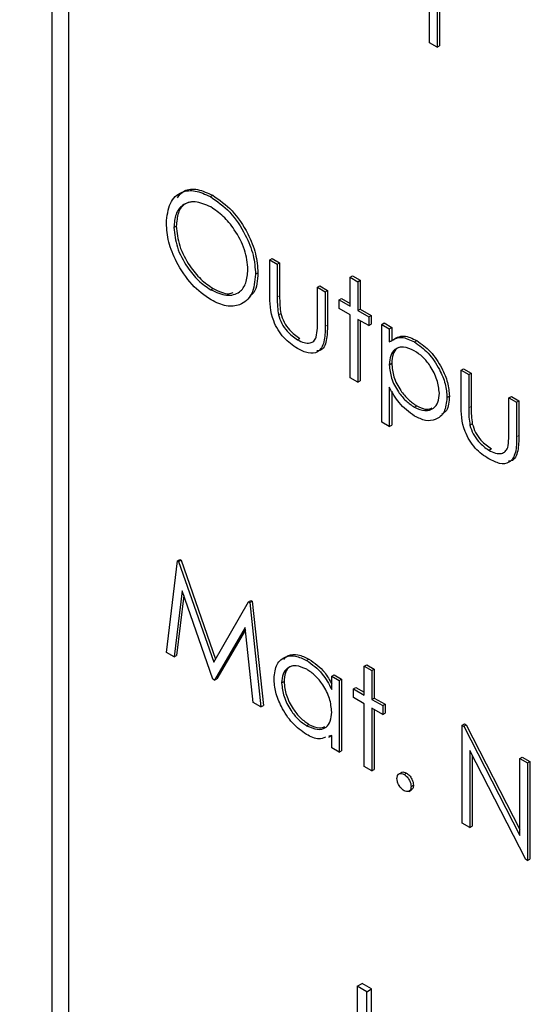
# Paper-space layout 'Blatt2' of a CAD drawing. Header units: millimetres. Extents: x 5 to 418, y 2 to 292.
# Tile 25 of 84: x 88.77 to 91.84, y 195.21 to 201.12. Entities that reach past the tile are written whole.
import ezdxf

# ---------------------------------------------------------------- set-up
doc = ezdxf.new("R2010")
doc.units = ezdxf.units.MM

psp = doc.layouts.new('Blatt2')

# ---------------------------------------------------------------- linework, layer by layer
at = {"color": 7, "linetype": 'Continuous', "lineweight": 25}
for p, q in [((88.9666, 206.2722), (88.9666, 193.0442)), ((89.0675, 206.1672), (89.0675, 193.1025)), ((91.2339, 200.9813), (91.2339, 201.3581)), ((91.2796, 201.3317), (91.2796, 200.9549)), ((91.2938, 201.3236), (91.2938, 200.963)), ((91.2796, 200.9549), (91.2339, 200.9813)), ((91.2796, 200.9549), (91.2938, 200.963)), ((89.9187, 200.0572), (89.9329, 200.0653)), ((89.7001, 199.872), (89.7142, 199.8802)), ((90.2745, 199.6785), (90.2886, 199.6866)), ((90.2745, 199.6785), (90.3201, 199.6521)), ((90.2745, 199.4732), (90.2745, 199.6785)), ((90.2886, 199.6866), (90.3343, 199.6603)), ((90.3201, 199.6521), (90.3343, 199.6603)), ((90.3201, 199.6521), (90.3201, 199.4528)), ((90.3343, 199.6603), (90.3343, 199.461)), ((90.1896, 199.592), (90.2037, 199.6002)), ((90.7575, 199.573), (90.7716, 199.5812)), ((90.7716, 199.5812), (90.8173, 199.5548)), ((90.5616, 199.5127), (90.5758, 199.5208)), ((90.5758, 199.5208), (90.6215, 199.4945)), ((90.7575, 199.573), (90.8032, 199.5466)), ((90.7575, 199.3996), (90.7575, 199.573)), ((90.8032, 199.5466), (90.8173, 199.5548)), ((90.8032, 199.5466), (90.8032, 199.3733)), ((90.8173, 199.5548), (90.8173, 199.3814)), ((89.921, 199.4981), (89.9351, 199.5063)), ((90.5616, 199.3134), (90.5616, 199.5127)), ((90.5616, 199.5127), (90.6073, 199.4863)), ((90.6073, 199.4863), (90.6215, 199.4945)), ((90.6073, 199.4863), (90.6073, 199.2771)), ((90.6215, 199.4945), (90.6215, 199.2853)), ((90.6922, 199.4373), (90.7063, 199.4455)), ((90.6922, 199.3846), (90.6922, 199.4373)), ((90.6922, 199.4373), (90.7575, 199.3996)), ((90.7063, 199.4455), (90.7575, 199.416)), ((90.3274, 199.3482), (90.3415, 199.3563)), ((90.7575, 199.3469), (90.6922, 199.3846)), ((90.7575, 198.97), (90.7575, 199.3469)), ((90.8032, 199.3733), (90.8173, 199.3814)), ((90.8032, 199.3733), (90.8684, 199.3356)), ((90.8173, 199.3814), (90.8826, 199.3437)), ((90.8684, 199.3356), (90.8826, 199.3437)), ((90.8826, 199.3437), (90.8826, 199.291)), ((90.8684, 199.2828), (90.8032, 199.3205)), ((90.8032, 199.3205), (90.8032, 198.9436)), ((90.8173, 199.3123), (90.8173, 198.9518)), ((90.8684, 199.3356), (90.8684, 199.2828)), ((90.8684, 199.2828), (90.8826, 199.291)), ((90.9468, 199.2904), (90.9609, 199.2985)), ((90.9468, 199.2904), (90.9924, 199.264)), ((90.9468, 198.7024), (90.9468, 199.2904)), ((90.9609, 199.2985), (91.0066, 199.2721)), ((90.9924, 199.264), (91.0066, 199.2721)), ((90.9924, 199.264), (90.9924, 199.1845)), ((91.0066, 199.2721), (91.0066, 199.1927)), ((90.4416, 199.1976), (90.4558, 199.2057)), ((91.1428, 199.1847), (91.1569, 199.1929)), ((90.9924, 199.0482), (91.0066, 199.0564)), ((91.4232, 199.0153), (91.4374, 199.0235)), ((91.4232, 199.0153), (91.4689, 198.9889)), ((91.4232, 198.81), (91.4232, 199.0153)), ((91.4374, 199.0235), (91.4831, 198.9971)), ((91.4689, 198.9889), (91.4831, 198.9971)), ((91.4689, 198.9889), (91.4689, 198.7896)), ((91.4831, 198.9971), (91.4831, 198.7978)), ((90.8032, 198.9436), (90.7575, 198.97)), ((90.8032, 198.9436), (90.8173, 198.9518)), ((90.9924, 198.9122), (90.9924, 198.6761)), ((91.0066, 198.89), (91.0066, 198.6842)), ((91.3384, 198.8506), (91.3525, 198.8588)), ((91.7104, 198.8495), (91.7246, 198.8577)), ((91.7104, 198.6502), (91.7104, 198.8495)), ((91.7104, 198.8495), (91.7561, 198.8231)), ((91.7246, 198.8577), (91.7703, 198.8313)), ((91.7561, 198.8231), (91.7703, 198.8313)), ((91.7561, 198.8231), (91.7561, 198.614)), ((91.7703, 198.8313), (91.7703, 198.6221)), ((91.1431, 198.7926), (91.1572, 198.8008)), ((90.9924, 198.6761), (90.9468, 198.7024)), ((91.4762, 198.685), (91.4903, 198.6932)), ((90.9924, 198.6761), (91.0066, 198.6842)), ((91.5904, 198.5344), (91.6045, 198.5426)), ((89.6544, 197.3205), (89.7216, 197.8696)), ((89.7216, 197.8696), (89.7357, 197.8778)), ((89.7216, 197.8696), (89.7281, 197.8658)), ((89.7281, 197.8658), (89.7423, 197.874)), ((89.7281, 197.8658), (89.9383, 197.2621)), ((89.7357, 197.8778), (89.7423, 197.874)), ((89.7423, 197.874), (89.9489, 197.2804)), ((89.749, 197.6898), (89.7004, 197.2939)), ((89.9335, 197.1593), (89.749, 197.6898)), ((89.7587, 197.6619), (89.7145, 197.3021)), ((89.9383, 197.2621), (90.148, 197.6234)), ((90.148, 197.6234), (90.1621, 197.6316)), ((90.148, 197.6234), (90.1546, 197.6196)), ((90.1546, 197.6196), (90.1688, 197.6278)), ((90.1621, 197.6316), (90.1688, 197.6278)), ((90.1688, 197.6278), (90.2364, 197.0008)), ((90.1546, 197.6196), (90.2222, 196.9927)), ((90.1276, 197.4703), (89.9438, 197.1534)), ((90.1291, 197.4567), (89.958, 197.1616)), ((90.1763, 197.0192), (90.1276, 197.4703)), ((89.7004, 197.2939), (89.6544, 197.3205)), ((89.7004, 197.2939), (89.7145, 197.3021)), ((90.496, 197.2718), (90.5101, 197.28)), ((90.8423, 197.2377), (90.8565, 197.2459)), ((90.8423, 197.2377), (90.888, 197.2113)), ((90.8423, 197.0643), (90.8423, 197.2377)), ((90.8565, 197.2459), (90.9021, 197.2195)), ((90.888, 197.2113), (90.9021, 197.2195)), ((90.888, 197.2113), (90.888, 197.038)), ((90.9021, 197.2195), (90.9021, 197.0461)), ((89.9438, 197.1534), (89.9335, 197.1593)), ((89.9438, 197.1534), (89.958, 197.1616)), ((90.6465, 197.1774), (90.6606, 197.1855)), ((90.6465, 197.0979), (90.6465, 197.1774)), ((90.6465, 197.1774), (90.6922, 197.151)), ((90.6606, 197.1855), (90.7063, 197.1592)), ((90.6922, 197.151), (90.7063, 197.1592)), ((90.6922, 197.151), (90.6922, 196.7214)), ((90.7063, 197.1592), (90.7063, 196.7295)), ((90.3463, 197.1365), (90.3604, 197.1446)), ((90.777, 197.102), (90.7912, 197.1102)), ((90.777, 197.0493), (90.777, 197.102)), ((90.777, 197.102), (90.8423, 197.0643)), ((90.7912, 197.1102), (90.8423, 197.0807)), ((90.8423, 197.0116), (90.777, 197.0493)), ((90.888, 197.038), (90.9021, 197.0461)), ((90.888, 197.038), (90.9533, 197.0003)), ((90.9021, 197.0461), (90.9674, 197.0084)), ((90.2222, 196.9927), (90.1763, 197.0192)), ((90.2222, 196.9927), (90.2364, 197.0008)), ((90.8423, 196.6347), (90.8423, 197.0116)), ((90.9533, 196.9475), (90.888, 196.9852)), ((90.888, 196.9852), (90.888, 196.6083)), ((90.9021, 196.977), (90.9021, 196.6165)), ((90.9533, 197.0003), (90.9674, 197.0084)), ((90.9533, 197.0003), (90.9533, 196.9475)), ((90.9674, 197.0084), (90.9674, 196.9557)), ((90.9533, 196.9475), (90.9674, 196.9557)), ((90.4962, 196.8798), (90.5103, 196.8879)), ((91.4298, 196.8835), (91.4439, 196.8917)), ((91.4298, 196.2956), (91.4298, 196.8835)), ((91.4298, 196.8835), (91.4393, 196.878)), ((91.4393, 196.878), (91.4535, 196.8861)), ((91.4393, 196.878), (91.7757, 196.2211)), ((91.4439, 196.8917), (91.4535, 196.8861)), ((91.4535, 196.8861), (91.7757, 196.2569)), ((90.6465, 196.8221), (90.6284, 196.817)), ((90.6291, 196.8105), (90.6465, 196.8205)), ((90.6465, 196.7477), (90.6465, 196.8221)), ((90.6922, 196.7214), (90.6465, 196.7477)), ((90.6922, 196.7214), (90.7063, 196.7295)), ((91.811, 196.0755), (91.4754, 196.7309)), ((91.4754, 196.7309), (91.4754, 196.2692)), ((91.4896, 196.7032), (91.4896, 196.2774)), ((91.7757, 196.6838), (91.7898, 196.692)), ((91.7757, 196.2211), (91.7757, 196.6838)), ((91.7757, 196.6838), (91.8214, 196.6574)), ((91.7898, 196.692), (91.8355, 196.6656)), ((90.888, 196.6083), (90.8423, 196.6347)), ((91.8214, 196.6574), (91.8355, 196.6656)), ((91.8214, 196.6574), (91.8214, 196.0695)), ((91.8355, 196.6656), (91.8355, 196.0777)), ((90.888, 196.6083), (90.9021, 196.6165)), ((91.0665, 196.5999), (91.0488, 196.5897)), ((91.0806, 196.5876), (91.0947, 196.5958)), ((91.123, 196.5141), (91.1371, 196.5223)), ((91.1086, 196.4856), (91.1262, 196.4958)), ((91.4754, 196.2692), (91.4298, 196.2956)), ((91.4754, 196.2692), (91.4896, 196.2774)), ((91.8214, 196.0695), (91.811, 196.0755)), ((91.8214, 196.0695), (91.8355, 196.0777)), ((90.8001, 195.3151), (90.8284, 195.3315)), ((90.885, 195.2988), (90.8284, 195.3315)), ((90.8567, 195.2825), (90.8001, 195.3151)), ((90.8001, 195.3151), (90.8001, 194.3353)), ((90.8567, 195.2825), (90.885, 195.2988)), ((90.8567, 194.3026), (90.8567, 195.2825)), ((90.885, 194.319), (90.885, 195.2988))]:
    psp.add_line(p, q, dxfattribs=at)
at = {"color": 7, "linetype": 'Continuous', "lineweight": 18}
for p, q in [((90.3201, 199.4528), (90.3343, 199.461)), ((90.6073, 199.2771), (90.6215, 199.2853)), ((91.4689, 198.7896), (91.4831, 198.7978)), ((91.7561, 198.614), (91.7703, 198.6221))]:
    psp.add_line(p, q, dxfattribs=at)
for centre, major_axis, ratio, start_param, end_param in [((365.4312, 366.6879), (379.9846, 5.8274), 0.587244, 3.834585, 4.001386), ((365.4312, 355.2005), (379.9866, -5.634), 0.567146, 3.873355, 3.997444), ((365.4164, 367.659), (378.7845, 5.8277), 0.587275, 3.871004, 3.964908)]:
    psp.add_ellipse(centre, major_axis=major_axis, ratio=ratio, start_param=start_param, end_param=end_param, dxfattribs=at)
at = {"color": 7, "linetype": 'Continuous', "lineweight": 25}
for points, knots in [([(80.7494, 215.0294), (81.5576, 214.5051), (83.9014, 212.9848), (87.8525, 210.5044), (92.6317, 207.6048), (97.5029, 204.7552), (102.4626, 201.9553), (107.5106, 199.2071), (111.3984, 197.1627), (113.6013, 196.0337), (114.0739, 195.7914)], [0, 0, 0, 0, 0.0774167, 0.2244859, 0.3715556, 0.5186246, 0.6656928, 0.8127599, 0.959826, 1, 1, 1, 1]), ([(89.6544, 199.8982), (89.6591, 199.9408), (89.6685, 200.0261), (89.7382, 200.0892), (89.8261, 200.1), (89.8879, 200.0714), (89.9187, 200.0572)], [0, 0, 0, 0, 0.279731, 0.5593268, 0.7796805, 1, 1, 1, 1]), ([(89.7204, 200.051), (89.7332, 200.0667), (89.7627, 200.1029), (89.8411, 200.1071), (89.9023, 200.0792), (89.9329, 200.0653)], [0, 0, 0, 0, 0.2774234, 0.6387397, 1, 1, 1, 1]), ([(89.9187, 200.0572), (89.9586, 200.0293), (90.0384, 199.9736), (90.1276, 199.8387), (90.1817, 199.705), (90.187, 199.6297), (90.1896, 199.592)], [0, 0, 0, 0, 0.279767, 0.559358, 0.779571, 1, 1, 1, 1]), ([(89.9329, 200.0653), (89.9728, 200.0375), (90.0525, 199.9818), (90.1417, 199.8468), (90.1959, 199.7132), (90.2011, 199.6379), (90.2037, 199.6002)], [0, 0, 0, 0, 0.279767, 0.559358, 0.779571, 1, 1, 1, 1]), ([(89.921, 199.9956), (89.8888, 200.0093), (89.8245, 200.0368), (89.751, 200.0138), (89.707, 199.9559), (89.7024, 199.9), (89.7001, 199.872)], [0, 0, 0, 0, 0.279627, 0.55935, 0.77963, 1, 1, 1, 1]), ([(89.8175, 200.0271), (89.7987, 200.0243), (89.7585, 200.0183), (89.7215, 199.9631), (89.7166, 199.9078), (89.7142, 199.8802)], [0, 0, 0, 0, 0.303416, 0.651638, 1, 1, 1, 1]), ([(90.1439, 199.6185), (90.14, 199.6581), (90.1322, 199.7372), (90.0702, 199.854), (89.9969, 199.9431), (89.9463, 199.9781), (89.921, 199.9956)], [0, 0, 0, 0, 0.279468, 0.55887, 0.779516, 1, 1, 1, 1]), ([(89.9228, 199.4368), (89.8834, 199.4646), (89.8045, 199.5202), (89.7167, 199.654), (89.6626, 199.7861), (89.6571, 199.8608), (89.6544, 199.8982)], [0, 0, 0, 0, 0.279663, 0.559354, 0.779636, 1, 1, 1, 1]), ([(89.7001, 199.872), (89.704, 199.8327), (89.7118, 199.7541), (89.7733, 199.6387), (89.8454, 199.5489), (89.8958, 199.5151), (89.921, 199.4981)], [0, 0, 0, 0, 0.279416, 0.559077, 0.779478, 1, 1, 1, 1]), ([(89.7142, 199.8802), (89.7181, 199.8409), (89.7259, 199.7623), (89.7874, 199.6468), (89.8596, 199.5571), (89.9099, 199.5232), (89.9351, 199.5063)], [0, 0, 0, 0, 0.279416, 0.559077, 0.779478, 1, 1, 1, 1]), ([(89.921, 199.4981), (89.9533, 199.4837), (90.0179, 199.4549), (90.0928, 199.4761), (90.1369, 199.5344), (90.1416, 199.5905), (90.1439, 199.6185)], [0, 0, 0, 0, 0.27983, 0.559389, 0.779654, 1, 1, 1, 1]), ([(90.1896, 199.592), (90.1851, 199.549), (90.1762, 199.4629), (90.1037, 199.4036), (90.0159, 199.3922), (89.9538, 199.4219), (89.9228, 199.4368)], [0, 0, 0, 0, 0.27963, 0.559343, 0.779597, 1, 1, 1, 1]), ([(90.2037, 199.6002), (90.2014, 199.5544), (90.1983, 199.4914), (90.1624, 199.4648), (90.1526, 199.4575)], [0, 0, 0, 0, 0.727298, 1, 1, 1, 1]), ([(89.9351, 199.5063), (89.9686, 199.489), (90.0135, 199.4659), (90.0474, 199.4779), (90.0561, 199.481)], [0, 0, 0, 0, 0.744695, 1, 1, 1, 1]), ([(90.4412, 199.145), (90.4129, 199.164), (90.3565, 199.2017), (90.2773, 199.3333), (90.2755, 199.4201), (90.2745, 199.4732)], [0, 0, 0, 0, 0.28097, 0.559785, 1, 1, 1, 1]), ([(90.3343, 199.461), (90.3342, 199.4421), (90.3342, 199.4084), (90.3393, 199.3722), (90.3415, 199.3563)], [0, 0, 0, 0, 0.5603768, 1, 1, 1, 1]), ([(90.3201, 199.4528), (90.3201, 199.4339), (90.32, 199.4002), (90.3251, 199.3641), (90.3274, 199.3482)], [0, 0, 0, 0, 0.5603768, 1, 1, 1, 1]), ([(90.3274, 199.3482), (90.333, 199.3305), (90.3442, 199.2952), (90.3852, 199.2372), (90.4202, 199.2126), (90.4416, 199.1976)], [0, 0, 0, 0, 0.280117, 0.560544, 1, 1, 1, 1]), ([(90.3415, 199.3563), (90.3471, 199.3387), (90.3584, 199.3034), (90.3993, 199.2454), (90.4344, 199.2208), (90.4558, 199.2057)], [0, 0, 0, 0, 0.280117, 0.560544, 1, 1, 1, 1]), ([(90.5541, 199.2131), (90.5569, 199.2309), (90.5619, 199.2627), (90.5617, 199.2979), (90.5616, 199.3134)], [0, 0, 0, 0, 0.559371, 1, 1, 1, 1]), ([(90.6215, 199.2853), (90.6207, 199.2542), (90.6193, 199.1924), (90.5941, 199.133), (90.5639, 199.1316), (90.5579, 199.1313)], [0, 0, 0, 0, 0.448451, 0.891556, 1, 1, 1, 1]), ([(90.6073, 199.2771), (90.6069, 199.2453), (90.6061, 199.1819), (90.5703, 199.1188), (90.5066, 199.112), (90.463, 199.134), (90.4412, 199.145)], [0, 0, 0, 0, 0.281501, 0.559646, 0.779298, 1, 1, 1, 1]), ([(91.0066, 199.1927), (91.0297, 199.2075), (91.0712, 199.234), (91.1307, 199.2055), (91.1569, 199.1929)], [0, 0, 0, 0, 0.558418, 1, 1, 1, 1]), ([(90.4416, 199.1976), (90.4548, 199.1908), (90.4813, 199.1773), (90.5152, 199.1762), (90.5409, 199.1879), (90.5497, 199.2047), (90.5541, 199.2131)], [0, 0, 0, 0, 0.28027, 0.560007, 0.780074, 1, 1, 1, 1]), ([(90.9924, 199.1845), (91.0156, 199.1993), (91.0571, 199.2258), (91.1165, 199.1973), (91.1428, 199.1847)], [0, 0, 0, 0, 0.558418, 1, 1, 1, 1]), ([(91.1428, 199.1847), (91.1713, 199.1645), (91.2284, 199.124), (91.292, 199.0275), (91.3322, 198.9319), (91.3363, 198.8777), (91.3384, 198.8506)], [0, 0, 0, 0, 0.279627, 0.559432, 0.779703, 1, 1, 1, 1]), ([(91.1569, 199.1929), (91.1855, 199.1727), (91.2425, 199.1322), (91.3062, 199.0357), (91.3463, 198.9401), (91.3505, 198.8859), (91.3525, 198.8588)], [0, 0, 0, 0, 0.279627, 0.559432, 0.779703, 1, 1, 1, 1]), ([(91.1424, 199.1322), (91.1203, 199.1422), (91.0763, 199.1622), (91.0266, 199.1452), (90.9967, 199.1057), (90.9939, 199.0674), (90.9924, 199.0482)], [0, 0, 0, 0, 0.279747, 0.559315, 0.779515, 1, 1, 1, 1]), ([(91.0636, 199.1538), (91.0555, 199.1522), (91.033, 199.1479), (91.0113, 199.1129), (91.0082, 199.0752), (91.0066, 199.0564)], [0, 0, 0, 0, 0.219851, 0.609672, 1, 1, 1, 1]), ([(91.2927, 198.8764), (91.2897, 198.9033), (91.2836, 198.957), (91.2434, 199.0362), (91.1937, 199.0971), (91.1595, 199.1205), (91.1424, 199.1322)], [0, 0, 0, 0, 0.279387, 0.559092, 0.779508, 1, 1, 1, 1]), ([(90.9924, 199.0482), (90.9949, 199.0214), (90.9997, 198.9679), (91.0414, 198.8882), (91.0915, 198.8281), (91.1259, 198.8044), (91.1431, 198.7926)], [0, 0, 0, 0, 0.279654, 0.558875, 0.779455, 1, 1, 1, 1]), ([(91.0066, 199.0564), (91.009, 199.0296), (91.0139, 198.976), (91.0555, 198.8964), (91.1057, 198.8362), (91.14, 198.8126), (91.1572, 198.8008)], [0, 0, 0, 0, 0.279654, 0.558875, 0.779455, 1, 1, 1, 1]), ([(91.1442, 198.7392), (91.1111, 198.7634), (91.0518, 198.8068), (91.0106, 198.8799), (90.9924, 198.9122)], [0, 0, 0, 0, 0.558466, 1, 1, 1, 1]), ([(91.1431, 198.7926), (91.1648, 198.7832), (91.2084, 198.7644), (91.2573, 198.7817), (91.2869, 198.8206), (91.2908, 198.8578), (91.2927, 198.8764)], [0, 0, 0, 0, 0.2796281, 0.5592472, 0.779775, 1, 1, 1, 1]), ([(91.3384, 198.8506), (91.3351, 198.8195), (91.3284, 198.7572), (91.2752, 198.7152), (91.2117, 198.707), (91.1667, 198.7285), (91.1442, 198.7392)], [0, 0, 0, 0, 0.27954, 0.559273, 0.779559, 1, 1, 1, 1]), ([(91.3525, 198.8588), (91.3504, 198.8261), (91.3471, 198.7764), (91.3175, 198.7561), (91.3074, 198.7492)], [0, 0, 0, 0, 0.658028, 1, 1, 1, 1]), ([(91.59, 198.4819), (91.5617, 198.5008), (91.5052, 198.5385), (91.4261, 198.6702), (91.4243, 198.7569), (91.4232, 198.81)], [0, 0, 0, 0, 0.28097, 0.559785, 1, 1, 1, 1]), ([(91.1572, 198.8008), (91.1796, 198.79), (91.2139, 198.7735), (91.2392, 198.7849), (91.248, 198.7888)], [0, 0, 0, 0, 0.650568, 1, 1, 1, 1]), ([(91.4689, 198.7896), (91.4689, 198.7708), (91.4688, 198.7371), (91.4739, 198.7009), (91.4762, 198.685)], [0, 0, 0, 0, 0.5603768, 1, 1, 1, 1]), ([(91.4831, 198.7978), (91.483, 198.7789), (91.4829, 198.7452), (91.4881, 198.7091), (91.4903, 198.6932)], [0, 0, 0, 0, 0.5603768, 1, 1, 1, 1]), ([(91.4903, 198.6932), (91.4959, 198.6755), (91.5072, 198.6402), (91.5481, 198.5822), (91.5831, 198.5576), (91.6045, 198.5426)], [0, 0, 0, 0, 0.280117, 0.560544, 1, 1, 1, 1]), ([(91.4762, 198.685), (91.4818, 198.6674), (91.493, 198.6321), (91.534, 198.5741), (91.569, 198.5494), (91.5904, 198.5344)], [0, 0, 0, 0, 0.280117, 0.560544, 1, 1, 1, 1]), ([(91.7029, 198.5499), (91.7057, 198.5677), (91.7106, 198.5995), (91.7105, 198.6347), (91.7104, 198.6502)], [0, 0, 0, 0, 0.5593706, 1, 1, 1, 1]), ([(91.7561, 198.614), (91.7557, 198.5821), (91.7549, 198.5188), (91.7191, 198.4556), (91.6554, 198.4489), (91.6118, 198.4709), (91.59, 198.4819)], [0, 0, 0, 0, 0.281501, 0.559646, 0.779298, 1, 1, 1, 1]), ([(91.7703, 198.6221), (91.7695, 198.591), (91.768, 198.5292), (91.7428, 198.4698), (91.7127, 198.4684), (91.7067, 198.4681)], [0, 0, 0, 0, 0.448451, 0.891556, 1, 1, 1, 1]), ([(91.5904, 198.5344), (91.6036, 198.5276), (91.6301, 198.5142), (91.664, 198.513), (91.6897, 198.5248), (91.6985, 198.5415), (91.7029, 198.5499)], [0, 0, 0, 0, 0.28027, 0.560007, 0.780074, 1, 1, 1, 1]), ([(90.3006, 197.1634), (90.3041, 197.1943), (90.3112, 197.2561), (90.3651, 197.2967), (90.4287, 197.304), (90.4736, 197.2825), (90.496, 197.2718)], [0, 0, 0, 0, 0.279413, 0.559191, 0.779548, 1, 1, 1, 1]), ([(90.359, 197.2781), (90.3674, 197.2869), (90.3888, 197.3094), (90.4436, 197.3112), (90.4879, 197.2904), (90.5101, 197.28)], [0, 0, 0, 0, 0.246314, 0.623076, 1, 1, 1, 1]), ([(90.496, 197.2718), (90.5295, 197.248), (90.5896, 197.2055), (90.6291, 197.1308), (90.6465, 197.0979)], [0, 0, 0, 0, 0.559062, 1, 1, 1, 1]), ([(90.5101, 197.28), (90.544, 197.2566), (90.5978, 197.2195), (90.6333, 197.1537), (90.6465, 197.1293)], [0, 0, 0, 0, 0.628792, 1, 1, 1, 1]), ([(90.4966, 197.2187), (90.4748, 197.2284), (90.4312, 197.2477), (90.3816, 197.2315), (90.3518, 197.1925), (90.3481, 197.1552), (90.3463, 197.1365)], [0, 0, 0, 0, 0.279767, 0.559291, 0.779719, 1, 1, 1, 1]), ([(90.4185, 197.2398), (90.4104, 197.2384), (90.388, 197.2343), (90.3664, 197.1998), (90.3624, 197.163), (90.3604, 197.1446)], [0, 0, 0, 0, 0.219758, 0.610009, 1, 1, 1, 1]), ([(90.6465, 196.9616), (90.6441, 196.9885), (90.6392, 197.0423), (90.5981, 197.1221), (90.5485, 197.184), (90.5139, 197.2071), (90.4966, 197.2187)], [0, 0, 0, 0, 0.2796602, 0.5592103, 0.7794872, 1, 1, 1, 1]), ([(90.4945, 196.8279), (90.4659, 196.8483), (90.4087, 196.8891), (90.3455, 196.9864), (90.3064, 197.0822), (90.3025, 197.1364), (90.3006, 197.1634)], [0, 0, 0, 0, 0.279573, 0.559333, 0.779589, 1, 1, 1, 1]), ([(90.3463, 197.1365), (90.3493, 197.1096), (90.3555, 197.0559), (90.3956, 196.9767), (90.4448, 196.9152), (90.479, 196.8916), (90.4962, 196.8798)], [0, 0, 0, 0, 0.279429, 0.559146, 0.77957, 1, 1, 1, 1]), ([(90.3604, 197.1446), (90.3635, 197.1178), (90.3696, 197.064), (90.4097, 196.9849), (90.4589, 196.9234), (90.4932, 196.8997), (90.5103, 196.8879)], [0, 0, 0, 0, 0.279429, 0.559146, 0.77957, 1, 1, 1, 1]), ([(90.4962, 196.8798), (90.518, 196.8702), (90.5616, 196.8511), (90.6124, 196.8649), (90.642, 196.9046), (90.645, 196.9426), (90.6465, 196.9616)], [0, 0, 0, 0, 0.2798222, 0.5593866, 0.7796028, 1, 1, 1, 1]), ([(90.5103, 196.8879), (90.5327, 196.8771), (90.5682, 196.86), (90.5951, 196.8705), (90.6051, 196.8744)], [0, 0, 0, 0, 0.628782, 1, 1, 1, 1]), ([(90.6094, 196.8116), (90.5966, 196.8059), (90.5644, 196.7915), (90.5209, 196.8142), (90.4945, 196.8279)], [0, 0, 0, 0, 0.3965382, 1, 1, 1, 1]), ([(91.0381, 196.5631), (91.0389, 196.5699), (91.0404, 196.5835), (91.0519, 196.5929), (91.0658, 196.5946), (91.0756, 196.59), (91.0806, 196.5876)], [0, 0, 0, 0, 0.279576, 0.559284, 0.779552, 1, 1, 1, 1]), ([(91.0806, 196.4896), (91.0743, 196.4941), (91.0618, 196.5031), (91.048, 196.5244), (91.0395, 196.5453), (91.0386, 196.5572), (91.0381, 196.5631)], [0, 0, 0, 0, 0.279581, 0.559143, 0.779575, 1, 1, 1, 1]), ([(91.0652, 196.5981), (91.066, 196.5989), (91.0696, 196.6026), (91.0802, 196.6025), (91.0899, 196.598), (91.0947, 196.5958)], [0, 0, 0, 0, 0.1165381, 0.5580897, 1, 1, 1, 1]), ([(91.0806, 196.5876), (91.0868, 196.5832), (91.0994, 196.5743), (91.1131, 196.5529), (91.1218, 196.5319), (91.1226, 196.5201), (91.123, 196.5141)], [0, 0, 0, 0, 0.279602, 0.559212, 0.779475, 1, 1, 1, 1]), ([(91.0947, 196.5958), (91.101, 196.5913), (91.1135, 196.5825), (91.1272, 196.561), (91.136, 196.5401), (91.1367, 196.5282), (91.1371, 196.5223)], [0, 0, 0, 0, 0.279602, 0.559212, 0.779475, 1, 1, 1, 1]), ([(91.123, 196.5141), (91.1222, 196.5073), (91.1208, 196.4937), (91.1092, 196.4845), (91.0953, 196.4827), (91.0855, 196.4873), (91.0806, 196.4896)], [0, 0, 0, 0, 0.279469, 0.559358, 0.779674, 1, 1, 1, 1]), ([(91.1371, 196.5223), (91.1365, 196.5153), (91.1354, 196.5027), (91.1275, 196.4977), (91.124, 196.4955)], [0, 0, 0, 0, 0.554441, 1, 1, 1, 1])]:
    psp.add_open_spline(points, degree=3, knots=knots, dxfattribs=at)

doc.saveas('drawing.dxf')
